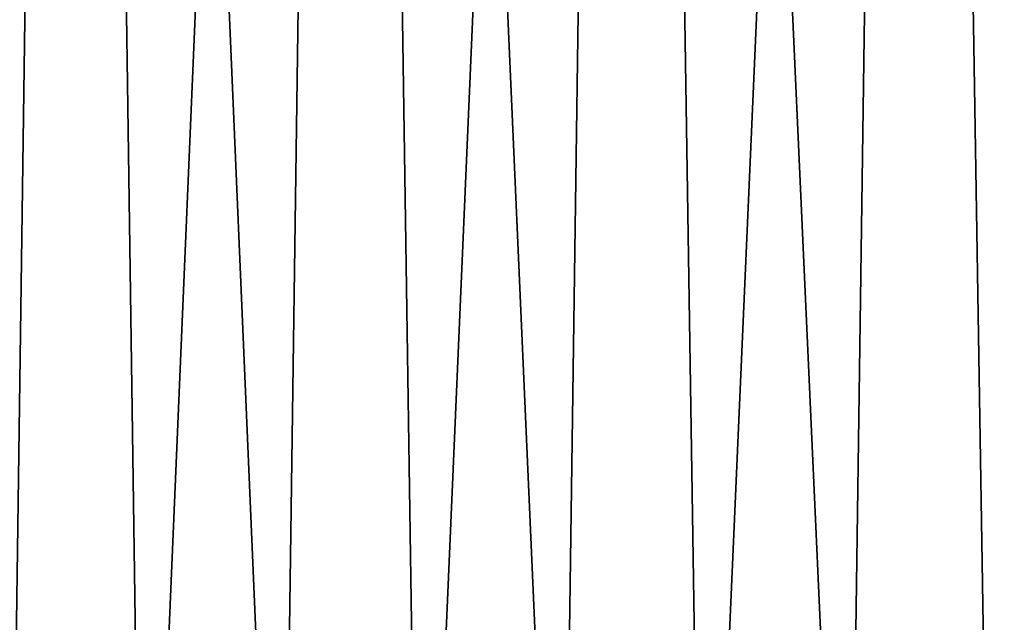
# Model space of a CAD drawing. Header units: millimetres. Extents: x -125 to 125, y -45 to 4025.
# Tile 22 of 256: x -33.86 to -28.75, y 3.12 to 6.25. Entities that reach past the tile are written whole.
import ezdxf

# ---------------------------------------------------------------- set-up
doc = ezdxf.new("R2010")
doc.units = ezdxf.units.MM
doc.header["$LTSCALE"] = 6.999206
doc.layers.add('11', color=7, linetype='CONTINUOUS')

msp = doc.modelspace()

# ---------------------------------------------------------------- linework, layer by layer
at = {"layer": '11', "color": 2, "linetype": 'Continuous'}
for points in [[(-33.5744, 25, -43.5633), (-34.6148, 0, -42.1782), (-34.9592, 25, -42.4601), (-33.5744, 25, -43.5633)], [(-34.9592, 25, 42.4601), (-33.92, 0, 42.739), (-33.5744, 25, 43.5633), (-34.9592, 25, 42.4601)], [(-33.92, 0, -42.739), (-34.6148, 0, -42.1782), (-33.5744, 25, -43.5633), (-33.92, 0, -42.739)], [(-33.2163, 0, -43.2882), (-33.92, 0, -42.739), (-33.5744, 25, -43.5633), (-33.2163, 0, -43.2882)], [(-33.92, 0, 42.739), (-33.2163, 0, 43.2882), (-33.5744, 25, 43.5633), (-33.92, 0, 42.739)], [(-32.1546, 25, -44.6215), (-33.2163, 0, -43.2882), (-33.5744, 25, -43.5633), (-32.1546, 25, -44.6215)], [(-33.2163, 0, 43.2882), (-32.5035, 0, 43.8259), (-33.5744, 25, 43.5633), (-33.2163, 0, 43.2882)], [(-33.5744, 25, 43.5633), (-32.5035, 0, 43.8259), (-32.1546, 25, 44.6215), (-33.5744, 25, 43.5633)], [(-32.5035, 0, -43.8259), (-33.2163, 0, -43.2882), (-32.1546, 25, -44.6215), (-32.5035, 0, -43.8259)], [(-31.7821, 0, -44.3518), (-32.5035, 0, -43.8259), (-32.1546, 25, -44.6215), (-31.7821, 0, -44.3518)], [(-32.5035, 0, 43.8259), (-31.7821, 0, 44.3518), (-32.1546, 25, 44.6215), (-32.5035, 0, 43.8259)], [(-30.7017, 25, -45.6334), (-31.7821, 0, -44.3518), (-32.1546, 25, -44.6215), (-30.7017, 25, -45.6334)], [(-31.7821, 0, 44.3518), (-31.0521, 0, 44.8659), (-32.1546, 25, 44.6215), (-31.7821, 0, 44.3518)], [(-32.1546, 25, 44.6215), (-31.0521, 0, 44.8659), (-30.7017, 25, 45.6334), (-32.1546, 25, 44.6215)], [(-31.0521, 0, -44.8659), (-31.7821, 0, -44.3518), (-30.7017, 25, -45.6334), (-31.0521, 0, -44.8659)], [(-30.3139, 0, -45.368), (-31.0521, 0, -44.8659), (-30.7017, 25, -45.6334), (-30.3139, 0, -45.368)], [(-31.0521, 0, 44.8659), (-30.3139, 0, 45.368), (-30.7017, 25, 45.6334), (-31.0521, 0, 44.8659)], [(-29.2168, 25, -46.598), (-30.3139, 0, -45.368), (-30.7017, 25, -45.6334), (-29.2168, 25, -46.598)], [(-30.3139, 0, 45.368), (-29.5675, 0, 45.8579), (-30.7017, 25, 45.6334), (-30.3139, 0, 45.368)], [(-30.7017, 25, 45.6334), (-29.5675, 0, 45.8579), (-29.2168, 25, 46.598), (-30.7017, 25, 45.6334)], [(-29.5675, 0, -45.8579), (-30.3139, 0, -45.368), (-29.2168, 25, -46.598), (-29.5675, 0, -45.8579)], [(-28.8133, 0, -46.3355), (-29.5675, 0, -45.8579), (-29.2168, 25, -46.598), (-28.8133, 0, -46.3355)], [(-29.5675, 0, 45.8579), (-28.8133, 0, 46.3355), (-29.2168, 25, 46.598), (-29.5675, 0, 45.8579)], [(-27.7018, 25, -47.5143), (-28.8133, 0, -46.3355), (-29.2168, 25, -46.598), (-27.7018, 25, -47.5143)], [(-28.8133, 0, 46.3355), (-28.0513, 0, 46.8008), (-29.2168, 25, 46.598), (-28.8133, 0, 46.3355)], [(-29.2168, 25, 46.598), (-28.0513, 0, 46.8008), (-27.7018, 25, 47.5143), (-29.2168, 25, 46.598)], [(-28.0513, 0, -46.8008), (-28.8133, 0, -46.3355), (-27.7018, 25, -47.5143), (-28.0513, 0, -46.8008)]]:
    msp.add_3dface(points, dxfattribs=at)

doc.saveas('drawing.dxf')
